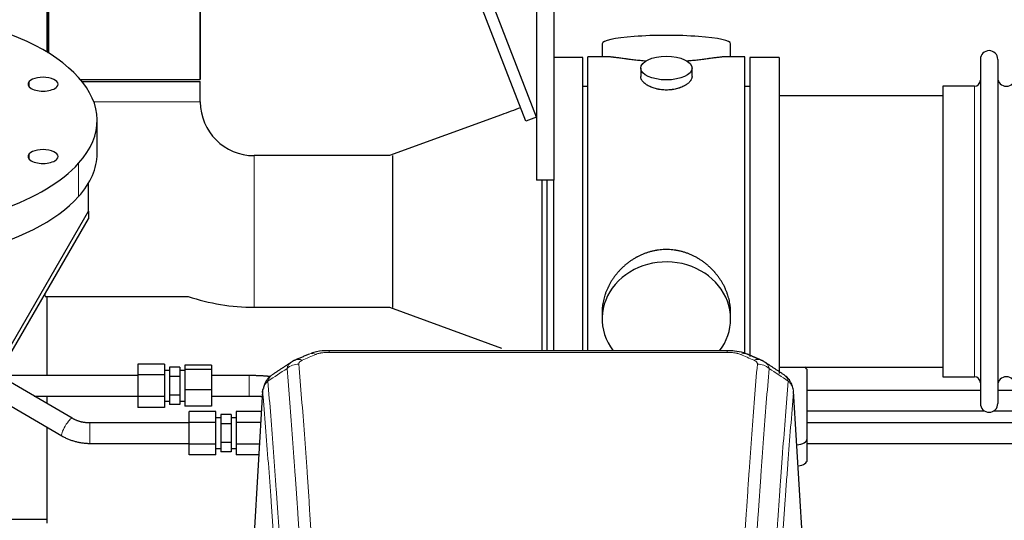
# Model space of a CAD drawing. Header units: inches. Extents: x 0 to 23760, y -13 to 16800.
# Tile 87 of 209: x 4275 to 4852, y 14332 to 14626. Entities that reach past the tile are written whole.
import ezdxf

# ---------------------------------------------------------------- set-up
doc = ezdxf.new("R2010")
doc.units = ezdxf.units.IN
doc.layers.add('254', color=7, linetype='Continuous', true_color=0xffffff)

msp = doc.modelspace()

# ---------------------------------------------------------------- linework, layer by layer
at = {"layer": '254', "color": 2, "linetype": 'Continuous', "lineweight": 25}
for p, q in [((4292.006, 14818.585), (4292.006, 14606.174)), ((4292.006, 14606.174), (4292.006, 14818.585)), ((4577.956, 14568.642), (4489.391, 14797.516)), ((4571.629, 14566.194), (4483.559, 14793.791)), ((4380.906, 14590.585), (4380.906, 14728.261)), ((4380.906, 14728.261), (4380.906, 14590.585)), ((4577.956, 14656.585), (4577.956, 14531.585)), ((4587.956, 14656.585), (4587.956, 14531.585)), ((4290.956, 14645.976), (4290.956, 14606.809)), ((4616.316, 14611.635), (4616.316, 14604.015)), ((4691.595, 14604.015), (4691.595, 14611.635)), ((4604.956, 14603.585), (4587.956, 14603.585)), ((4604.956, 14603.585), (4587.956, 14603.585)), ((4604.956, 14431.673), (4604.956, 14603.585)), ((4604.956, 14431.674), (4604.956, 14603.585)), ((4619.302, 14604.015), (4607.956, 14604.015)), ((4607.956, 14501.585), (4607.956, 14604.015)), ((4699.956, 14604.015), (4688.659, 14604.015)), ((4699.956, 14501.585), (4699.956, 14604.015)), ((4719.956, 14603.585), (4702.956, 14603.585)), ((4702.956, 14603.585), (4702.956, 14428.252)), ((4719.956, 14603.585), (4719.956, 14418.249)), ((4837.956, 14602.485), (4837.956, 14400.685)), ((4848.156, 14602.485), (4848.156, 14400.685)), ((4638.908, 14597.382), (4638.908, 14592.417)), ((4669.003, 14592.439), (4669.003, 14597.382)), ((4310.756, 14590.585), (4380.906, 14590.585)), ((4311.576, 14589.585), (4336.456, 14589.585)), ((4336.456, 14589.585), (4380.906, 14589.585)), ((4380.906, 14577.585), (4380.906, 14589.585)), ((4607.956, 14586.585), (4604.956, 14586.585)), ((4702.956, 14586.585), (4699.956, 14586.585)), ((4834.456, 14586.735), (4815.956, 14586.735)), ((4815.956, 14586.735), (4815.956, 14416.435)), ((4815.956, 14581.085), (4719.956, 14581.085)), ((4320.456, 14547.208), (4320.456, 14566.723)), ((4557.353, 14569.939), (4491.678, 14546.035)), ((4577.956, 14568.642), (4571.629, 14566.194)), ((4491.676, 14546.035), (4412.456, 14546.035)), ((4493.566, 14546.216), (4493.566, 14456.954)), ((4587.956, 14531.585), (4577.956, 14531.585)), ((4580.956, 14531.582), (4580.956, 14431.671)), ((4583.956, 14531.582), (4583.956, 14431.668)), ((4587.956, 14431.673), (4587.956, 14531.586)), ((4587.956, 14431.674), (4587.956, 14531.578)), ((4315.456, 14513.416), (4315.456, 14529.931)), ((4258.947, 14415.853), (4315.456, 14513.416)), ((4258.947, 14411.418), (4315.456, 14508.981)), ((4315.456, 14513.416), (4315.456, 14508.981)), ((4607.956, 14431.665), (4607.956, 14501.585)), ((4699.956, 14429.813), (4699.956, 14501.585)), ((4290.05, 14463.535), (4373.716, 14463.535)), ((4290.956, 14463.539), (4290.956, 14417.114)), ((4412.456, 14457.135), (4491.676, 14457.135)), ((4491.678, 14457.134), (4557.339, 14433.236)), ((4616.316, 14454.356), (4616.316, 14450.331)), ((4691.595, 14450.331), (4691.595, 14454.354)), ((4689.542, 14431.67), (4456.369, 14431.67)), ((4344.398, 14423.812), (4344.398, 14417.461)), ((4359.898, 14423.812), (4344.398, 14423.812)), ((4359.898, 14423.812), (4359.898, 14417.461)), ((4362.898, 14422.079), (4362.898, 14416.595)), ((4368.898, 14422.079), (4362.898, 14422.079)), ((4368.898, 14422.079), (4368.898, 14416.595)), ((4371.898, 14423.106), (4371.898, 14420.723)), ((4387.398, 14423.106), (4371.898, 14423.106)), ((4387.398, 14423.106), (4387.398, 14420.723)), ((4719.956, 14422.085), (4815.956, 14422.085)), ((4305.86, 14392.079), (4262.423, 14417.418)), ((4344.398, 14417.461), (4344.398, 14404.759)), ((4359.898, 14417.461), (4344.398, 14417.461)), ((4362.898, 14420.11), (4359.898, 14420.11)), ((4359.898, 14417.461), (4359.898, 14404.759)), ((4362.898, 14416.595), (4362.898, 14405.625)), ((4368.898, 14416.595), (4362.898, 14416.595)), ((4371.898, 14420.11), (4368.898, 14420.11)), ((4368.898, 14416.595), (4368.898, 14405.625)), ((4371.898, 14420.723), (4371.898, 14408.727)), ((4387.398, 14420.723), (4371.898, 14420.723)), ((4387.398, 14420.723), (4387.398, 14408.727)), ((4736.456, 14379.985), (4736.456, 14420.059)), ((4815.956, 14416.435), (4834.456, 14416.435)), ((4251.829, 14409.705), (4299.814, 14381.714)), ((4290.956, 14405.111), (4290.956, 14400.775)), ((4344.398, 14404.759), (4344.398, 14398.408)), ((4359.898, 14404.759), (4344.398, 14404.759)), ((4359.898, 14404.759), (4359.898, 14398.408)), ((4362.898, 14405.625), (4362.898, 14400.14)), ((4368.898, 14405.625), (4362.898, 14405.625)), ((4368.898, 14405.625), (4368.898, 14400.14)), ((4371.898, 14408.727), (4371.898, 14399.114)), ((4387.398, 14408.727), (4371.898, 14408.727)), ((4387.398, 14408.727), (4387.398, 14399.114)), ((4409.517, 14405.117), (4409.517, 14405.11)), ((4417.438, 14407.873), (4412.187, 14321.237)), ((4733.724, 14321.237), (4728.473, 14407.873)), ((4837.967, 14408.398), (4736.475, 14408.398)), ((4858.166, 14408.398), (4848.161, 14408.398)), ((4359.898, 14402.11), (4362.898, 14402.11)), ((4368.898, 14400.14), (4362.898, 14400.14)), ((4368.898, 14402.11), (4371.898, 14402.11)), ((4387.398, 14399.114), (4371.898, 14399.114)), ((4359.898, 14398.408), (4344.398, 14398.408)), ((4374.456, 14389.679), (4374.456, 14396.029)), ((4389.956, 14396.029), (4374.456, 14396.029)), ((4389.956, 14389.679), (4389.956, 14396.029)), ((4392.956, 14394.297), (4392.956, 14388.813)), ((4398.956, 14394.297), (4392.956, 14394.297)), ((4398.956, 14394.297), (4398.956, 14388.813)), ((4401.956, 14396.029), (4401.956, 14389.679)), ((4416.72, 14396.029), (4401.956, 14396.029)), ((4736.475, 14396.398), (4840.316, 14396.398)), ((4845.849, 14396.398), (4860.516, 14396.398)), ((4374.456, 14376.977), (4374.456, 14389.679)), ((4389.956, 14389.679), (4374.456, 14389.679)), ((4392.956, 14392.328), (4389.956, 14392.328)), ((4389.956, 14376.977), (4389.956, 14389.679)), ((4392.956, 14388.813), (4392.956, 14377.843)), ((4398.956, 14388.813), (4392.956, 14388.813)), ((4401.956, 14392.328), (4398.956, 14392.328)), ((4398.956, 14388.813), (4398.956, 14377.843)), ((4401.956, 14389.679), (4401.956, 14376.977)), ((4416.335, 14389.679), (4401.956, 14389.679)), ((4290.956, 14386.885), (4290.956, 14330.63)), ((4374.456, 14370.626), (4374.456, 14376.977)), ((4389.956, 14376.977), (4374.456, 14376.977)), ((4389.956, 14370.626), (4389.956, 14376.977)), ((4392.956, 14377.843), (4392.956, 14372.358)), ((4398.956, 14377.843), (4392.956, 14377.843)), ((4398.956, 14377.843), (4398.956, 14372.358)), ((4401.956, 14376.977), (4401.956, 14370.626)), ((4415.565, 14376.977), (4401.956, 14376.977)), ((4736.456, 14367.567), (4736.456, 14379.985)), ((4389.956, 14370.626), (4374.456, 14370.626)), ((4389.956, 14374.328), (4392.956, 14374.328)), ((4398.956, 14372.358), (4392.956, 14372.358)), ((4398.956, 14374.328), (4401.956, 14374.328)), ((4415.18, 14370.626), (4401.956, 14370.626)), ((4290.954, 14332.637), (4269.952, 14332.637))]:
    msp.add_line(p, q, dxfattribs=at)
at = {"layer": '254', "color": 110, "linetype": 'Continuous', "lineweight": 13}
for p, q in [((4280.737, 14586.381), (4280.737, 14589.473)), ((4834.456, 14586.735), (4834.456, 14416.435)), ((4380.906, 14577.585), (4318.498, 14577.585)), ((4280.737, 14543.972), (4280.737, 14547.064)), ((4412.456, 14546.035), (4412.456, 14501.585)), ((4309.608, 14522.028), (4309.608, 14541.542)), ((4412.456, 14501.585), (4412.456, 14457.135)), ((4290.05, 14465.118), (4290.05, 14463.535)), ((4456.369, 14431.669), (4456.369, 14430.717)), ((4689.542, 14430.717), (4456.369, 14430.717)), ((4689.542, 14431.668), (4689.542, 14430.717)), ((4409.517, 14417.11), (4409.517, 14411.11)), ((4409.517, 14411.11), (4409.517, 14405.117)), ((4417.44, 14407.251), (4412.192, 14320.661)), ((4733.719, 14320.661), (4728.471, 14407.251)), ((4316.193, 14377.328), (4316.193, 14389.328))]:
    msp.add_line(p, q, dxfattribs=at)
at = {"layer": '254', "color": 2, "linetype": 'Continuous', "lineweight": 25}
for centre, radius, start, end in [((4843.056, 14602.485), 5.1, 0, 180), ((4834.456, 14590.235), 3.5, 270, 0), ((4853.156, 14591.735), 5, 180, 0), ((4412.456, 14577.585), 31.55, 180, 270), ((4412.456, 14577.585), 120.45, 251.237813, 270), ((4834.456, 14412.935), 3.5, 0, 90), ((4853.156, 14411.435), 5, 0, 180), ((4843.056, 14400.685), 5.1, 180, 0)]:
    msp.add_arc(centre, radius, start, end, dxfattribs=at)
for centre, major_axis, ratio, start_param, end_param in [((4177.956, 14566.723), (-142.5, 0), 0.4617486, 2.7488936, 5.8904862), ((4653.956, 14611.635), (37.64, 0), 0.1305262, 0, 3.1415927), ((4177.956, 14566.723), (-142.5, 0), 0.4617486, 5.8904862, 9.0320789), ((4288.821, 14587.927), (-8.75, 0), 0.4617486, 5.8904862, 9.0320789), ((4288.821, 14587.927), (-8.75, 0), 0.4617486, 2.7488936, 5.8904862), ((4288.821, 14545.518), (-8.75, 0), 0.4617486, 2.7488936, 5.8904862), ((4177.956, 14547.208), (-142.5, 0), 0.4617486, 0, 2.7488936), ((4288.821, 14545.518), (-8.75, 0), 0.4617486, 5.8904862, 9.0320789), ((4177.956, 14547.208), (-142.5, 0), 0.4617486, 2.7488936, 3.1416417), ((4653.956, 14450.331), (37.64, 0), 0.8870108, 0, 3.7346664), ((4653.956, 14450.331), (37.64, 0), 0.8870108, 5.6900133, 6.2831853), ((4728.456, 14420.059), (-8, 0), 0.4617486, 3.1415927, 3.722063), ((4728.456, 14379.985), (-8, 0), 0.4617486, 1.81384, 3.1415927), ((4728.456, 14367.567), (-8, 0), 0.4617486, 1.911273, 3.1415927)]:
    msp.add_ellipse(centre, major_axis=major_axis, ratio=ratio, start_param=start_param, end_param=end_param, dxfattribs=at)
msp.add_ellipse((4653.956, 14597.382), major_axis=(15.048, 0), ratio=0.4617486, dxfattribs=at)
at = {"layer": '254', "color": 110, "linetype": 'Continuous', "lineweight": 13}
for centre, major_axis, ratio, start_param, end_param in [((4448.611, 14420.507), (3.953, -9.186), 0.6419268, 2.5510147, 3.1418997), ((4697.3, 14420.507), (-3.953, -9.186), 0.6419268, 3.1410059, 3.7321706), ((4438.63, 14414.857), (-9.964, -0.842), 0.9013977, 4.6363308, 5.3961502), ((4440.602, 14417.049), (3.975, -9.176), 0.6408251, 2.5472213, 3.141301), ((4705.309, 14417.049), (3.975, 9.176), 0.6408251, 0.0010737, 0.5943713), ((4707.281, 14414.857), (-9.964, 0.842), 0.9013977, 4.0286278, 4.7884472), ((4302.837, 14386.897), (-3.023, -5.183), 0.2054816, 3.1428689, 6.2831853)]:
    msp.add_ellipse(centre, major_axis=major_axis, ratio=ratio, start_param=start_param, end_param=end_param, dxfattribs=at)
at = {"layer": '254', "color": 2, "linetype": 'Continuous', "lineweight": 25}
for points, knots in [([(4642.083, 14601.426), (4642.081, 14601.426), (4642.079, 14601.426), (4642.002, 14601.433), (4641.929, 14601.438), (4641.781, 14601.45), (4641.56, 14601.468), (4640.755, 14601.535), (4639.46, 14601.652), (4637.778, 14601.819), (4636.141, 14601.996), (4634.547, 14602.181), (4632.998, 14602.371), (4631.994, 14602.5), (4631.376, 14602.581), (4631.252, 14602.597), (4631.008, 14602.629), (4630.642, 14602.677), (4630.284, 14602.725), (4629.574, 14602.82), (4628.65, 14602.945), (4627.329, 14603.126), (4626.071, 14603.297), (4624.876, 14603.456), (4624.123, 14603.552), (4623.574, 14603.621), (4623.303, 14603.654), (4623.039, 14603.685), (4622.864, 14603.705), (4622.777, 14603.716), (4622.347, 14603.765), (4621.687, 14603.836), (4620.779, 14603.921), (4619.951, 14603.98), (4619.314, 14604.008), (4618.959, 14604.014), (4618.836, 14604.015)], [0, 0, 0, 0, 0.0002215, 0.0002215, 0.0071429, 0.0071429, 0.0140642, 0.027907, 0.083278, 0.1386489, 0.1940199, 0.2493909, 0.3047619, 0.3601329, 0.3601329, 0.3739756, 0.3739756, 0.3878184, 0.4155039, 0.4155039, 0.4708749, 0.5262458, 0.5816168, 0.6369878, 0.6923588, 0.6923588, 0.7200443, 0.733887, 0.733887, 0.7477298, 0.7477298, 0.8031008, 0.8584718, 0.9138427, 0.9692137, 1, 1, 1, 1]), ([(4689.08, 14604.015), (4688.956, 14604.014), (4688.599, 14604.008), (4687.958, 14603.98), (4687.125, 14603.92), (4686.515, 14603.863), (4686.116, 14603.823), (4686.035, 14603.815), (4685.872, 14603.798), (4685.626, 14603.771), (4685.373, 14603.743), (4684.86, 14603.684), (4684.152, 14603.599), (4683.024, 14603.455), (4681.829, 14603.295), (4680.568, 14603.124), (4679.682, 14603.003), (4679.001, 14602.91), (4678.656, 14602.864), (4678.304, 14602.816), (4678.069, 14602.784), (4677.95, 14602.768), (4677.355, 14602.689), (4676.388, 14602.561), (4674.891, 14602.369), (4673.347, 14602.179), (4671.756, 14601.995), (4670.118, 14601.818), (4668.994, 14601.706), (4668.138, 14601.625), (4667.707, 14601.585), (4667.272, 14601.547), (4667.053, 14601.528), (4666.98, 14601.521), (4666.834, 14601.509), (4666.547, 14601.484), (4666.259, 14601.461), (4666.044, 14601.443)], [0, 0, 0, 0, 0.0313476, 0.0871263, 0.142905, 0.1986836, 0.1986836, 0.2126283, 0.2126283, 0.226573, 0.2544623, 0.2544623, 0.310241, 0.3660196, 0.4217983, 0.477577, 0.5333556, 0.5333556, 0.561245, 0.5751896, 0.5751896, 0.5891343, 0.5891343, 0.644913, 0.7006917, 0.7564703, 0.812249, 0.8680277, 0.9238063, 0.9238063, 0.9516957, 0.9656403, 0.9656403, 0.9726127, 0.9726127, 0.979585, 1, 1, 1, 1]), ([(4653.956, 14584.507), (4653.458, 14584.507), (4652.964, 14584.522), (4651.985, 14584.579), (4651.5, 14584.622), (4650.538, 14584.735), (4650.06, 14584.805), (4649.469, 14584.911), (4649.292, 14584.944), (4649.116, 14584.979), (4648.998, 14585.002), (4648.94, 14585.014), (4648.647, 14585.076), (4648.417, 14585.128), (4647.734, 14585.293), (4647.29, 14585.415), (4646.426, 14585.682), (4646.006, 14585.827), (4645.393, 14586.061), (4645.191, 14586.141), (4644.894, 14586.267), (4644.795, 14586.309), (4644.649, 14586.374), (4644.6, 14586.395), (4644.503, 14586.439), (4644.07, 14586.637), (4643.66, 14586.845), (4642.967, 14587.229), (4642.639, 14587.429), (4642.017, 14587.841), (4641.724, 14588.054), (4641.38, 14588.329), (4641.312, 14588.384), (4641.179, 14588.496), (4641.114, 14588.552), (4640.923, 14588.72), (4640.802, 14588.833), (4640.454, 14589.173), (4640.244, 14589.403), (4639.869, 14589.866), (4639.703, 14590.1), (4639.488, 14590.453), (4639.422, 14590.571), (4639.346, 14590.72), (4639.331, 14590.749), (4639.303, 14590.809), (4639.289, 14590.839), (4639.248, 14590.928), (4639.222, 14590.987), (4639.101, 14591.283), (4639.029, 14591.517), (4638.932, 14591.981), (4638.908, 14592.21), (4638.908, 14592.44), (4638.908, 14592.444), (4638.908, 14592.447)], [0, 0, 0, 0, 0.0624454, 0.0624454, 0.1248907, 0.1248907, 0.1873361, 0.1873361, 0.2029474, 0.2107531, 0.2107531, 0.2185588, 0.2185588, 0.2497814, 0.2497814, 0.3122268, 0.3122268, 0.3746722, 0.3746722, 0.4058948, 0.4058948, 0.4215062, 0.4215062, 0.4293119, 0.4293119, 0.4371175, 0.4995629, 0.4995629, 0.5620082, 0.5620082, 0.6244536, 0.6244536, 0.6400649, 0.6400649, 0.6556763, 0.6556763, 0.686899, 0.686899, 0.7493443, 0.7493443, 0.8117897, 0.8117897, 0.8430124, 0.8430124, 0.850818, 0.850818, 0.8586237, 0.8586237, 0.874235, 0.874235, 0.9366804, 0.9366804, 0.9991258, 0.9991258, 1, 1, 1, 1]), ([(4669.003, 14592.443), (4669.003, 14592.215), (4668.979, 14591.985), (4668.884, 14591.522), (4668.812, 14591.289), (4668.621, 14590.82), (4668.502, 14590.584), (4668.323, 14590.289), (4668.286, 14590.229), (4668.228, 14590.141), (4668.208, 14590.111), (4668.168, 14590.052), (4668.065, 14589.904), (4667.954, 14589.757), (4667.671, 14589.408), (4667.461, 14589.178), (4667, 14588.726), (4666.748, 14588.503), (4666.339, 14588.175), (4666.198, 14588.067), (4665.977, 14587.906), (4665.902, 14587.853), (4665.749, 14587.747), (4665.672, 14587.694), (4665.28, 14587.434), (4664.95, 14587.233), (4664.258, 14586.849), (4663.896, 14586.665), (4663.139, 14586.314), (4662.744, 14586.147), (4662.281, 14585.97), (4662.23, 14585.951), (4662.126, 14585.912), (4662.074, 14585.893), (4661.917, 14585.836), (4661.601, 14585.724), (4661.279, 14585.619), (4660.629, 14585.418), (4660.186, 14585.296), (4659.282, 14585.076), (4658.82, 14584.979), (4658.113, 14584.852), (4657.874, 14584.813), (4657.513, 14584.759), (4657.392, 14584.742), (4657.15, 14584.71), (4657.029, 14584.695), (4656.421, 14584.623), (4655.932, 14584.58), (4654.948, 14584.522), (4654.453, 14584.507), (4653.956, 14584.507)], [0, 0, 0, 0, 0.0621483, 0.0621483, 0.1246718, 0.1246718, 0.1871952, 0.1871952, 0.2028261, 0.2028261, 0.2106415, 0.2106415, 0.2184569, 0.2497186, 0.2497186, 0.3122421, 0.3122421, 0.3747655, 0.3747655, 0.4060273, 0.4060273, 0.4216581, 0.4216581, 0.437289, 0.437289, 0.4998124, 0.4998124, 0.5623359, 0.5623359, 0.6248593, 0.6248593, 0.6326748, 0.6326748, 0.6404902, 0.6404902, 0.656121, 0.6873828, 0.6873828, 0.7499062, 0.7499062, 0.8124297, 0.8124297, 0.8436914, 0.8436914, 0.8593222, 0.8593222, 0.8749531, 0.8749531, 0.9374766, 0.9374766, 1, 1, 1, 1]), ([(4691.595, 14454.318), (4691.595, 14454.851), (4691.58, 14455.387), (4691.535, 14456.206), (4691.511, 14456.556), (4691.481, 14456.907), (4691.468, 14457.048), (4691.462, 14457.118), (4691.442, 14457.33), (4691.369, 14458.034), (4691.196, 14459.297), (4690.876, 14460.974), (4690.467, 14462.644), (4689.971, 14464.305), (4689.388, 14465.959), (4688.94, 14467.055), (4688.641, 14467.738), (4688.58, 14467.875), (4688.457, 14468.147), (4688.27, 14468.554), (4688.076, 14468.958), (4687.679, 14469.761), (4687.123, 14470.82), (4686.214, 14472.372), (4685.232, 14473.887), (4684.175, 14475.364), (4683.42, 14476.323), (4682.836, 14477.033), (4682.638, 14477.268), (4682.336, 14477.618), (4682.234, 14477.734), (4682.03, 14477.965), (4681.517, 14478.54), (4680.566, 14479.545), (4679.241, 14480.824), (4677.86, 14482.041), (4676.422, 14483.195), (4674.928, 14484.285), (4673.893, 14484.968), (4673.101, 14485.464), (4672.835, 14485.626), (4672.499, 14485.825), (4672.432, 14485.865), (4672.297, 14485.944), (4672.094, 14486.061), (4671.349, 14486.486), (4670.113, 14487.139), (4668.433, 14487.927), (4666.721, 14488.628), (4664.975, 14489.244), (4663.195, 14489.772), (4661.986, 14490.065), (4661.07, 14490.261), (4660.763, 14490.322), (4660.378, 14490.394), (4660.301, 14490.408), (4660.146, 14490.436), (4659.915, 14490.477), (4659.066, 14490.619), (4657.676, 14490.803), (4655.823, 14490.95), (4653.969, 14491), (4652.115, 14490.952), (4650.26, 14490.806), (4649.023, 14490.642), (4648.25, 14490.519), (4648.095, 14490.494), (4647.786, 14490.44), (4647.323, 14490.357), (4646.864, 14490.265), (4645.948, 14490.07), (4644.739, 14489.778), (4642.957, 14489.251), (4641.206, 14488.634), (4639.485, 14487.93), (4638.359, 14487.403), (4637.522, 14486.985), (4637.245, 14486.843), (4636.899, 14486.66), (4636.761, 14486.586), (4636.486, 14486.437), (4635.735, 14486.021), (4634.533, 14485.308), (4632.985, 14484.286), (4631.491, 14483.197), (4630.051, 14482.041), (4628.665, 14480.82), (4627.777, 14479.962), (4627.287, 14479.467), (4627.233, 14479.411), (4627.125, 14479.301), (4627.071, 14479.245), (4626.909, 14479.078), (4626.589, 14478.743), (4626.276, 14478.404), (4625.659, 14477.72), (4624.86, 14476.794), (4623.735, 14475.362), (4622.681, 14473.889), (4621.699, 14472.375), (4620.789, 14470.822), (4620.231, 14469.759), (4619.898, 14469.086), (4619.832, 14468.951), (4619.702, 14468.681), (4619.51, 14468.275), (4619.327, 14467.868), (4618.97, 14467.053), (4618.525, 14465.962), (4617.943, 14464.314), (4617.447, 14462.657), (4617.039, 14460.99), (4616.717, 14459.313), (4616.563, 14458.189), (4616.485, 14457.484), (4616.471, 14457.343), (4616.444, 14457.061), (4616.406, 14456.64), (4616.377, 14456.22), (4616.331, 14455.395), (4616.316, 14454.852), (4616.316, 14454.313)], [0, 0, 0, 0, 0.0151373, 0.0151373, 0.0229562, 0.0249109, 0.0249109, 0.0268656, 0.0268656, 0.030775, 0.0464127, 0.0620504, 0.0776881, 0.0933258, 0.1089635, 0.1246012, 0.1246012, 0.1285107, 0.1285107, 0.1324201, 0.1402389, 0.1402389, 0.1558766, 0.1715144, 0.1871521, 0.2027898, 0.2184275, 0.2184275, 0.2262463, 0.2262463, 0.2301558, 0.2301558, 0.2340652, 0.2497029, 0.2653406, 0.2809783, 0.296616, 0.3122537, 0.3278914, 0.3278914, 0.3357103, 0.3357103, 0.337665, 0.337665, 0.3396197, 0.3435291, 0.3591668, 0.3748045, 0.3904422, 0.4060799, 0.4217176, 0.4373554, 0.4373554, 0.4451742, 0.4451742, 0.4471289, 0.4471289, 0.4490836, 0.4529931, 0.4686308, 0.4842685, 0.4999062, 0.5155439, 0.5311816, 0.5468193, 0.5468193, 0.5507287, 0.5507287, 0.5546381, 0.562457, 0.562457, 0.5780947, 0.5937324, 0.6093701, 0.6250078, 0.6406455, 0.6406455, 0.6484644, 0.6484644, 0.6504191, 0.6523738, 0.6562832, 0.6719209, 0.6875586, 0.7031963, 0.7188341, 0.7344718, 0.7501095, 0.7501095, 0.7520642, 0.7520642, 0.7540189, 0.7540189, 0.7579283, 0.7657472, 0.7657472, 0.7813849, 0.7970226, 0.8126603, 0.828298, 0.8439357, 0.8595734, 0.8595734, 0.8634828, 0.8634828, 0.8673923, 0.8752111, 0.8752111, 0.8908488, 0.9064865, 0.9221242, 0.9377619, 0.9533996, 0.9690373, 0.9690373, 0.9729468, 0.9729468, 0.9768562, 0.984675, 0.984675, 1, 1, 1, 1]), ([(4457.669, 14431.653), (4456.442, 14431.694), (4452.999, 14431.616), (4448.921, 14431.252), (4446.42, 14430.284), (4445.917, 14430.058)], [0, 0, 0, 0, 0.2995251, 0.855667, 1, 1, 1, 1]), ([(4701.186, 14429.559), (4700.573, 14429.884), (4698.345, 14430.904), (4694.357, 14431.517), (4691.042, 14431.618), (4689.539, 14431.541)], [0, 0, 0, 0, 0.1803135, 0.6389946, 1, 1, 1, 1]), ([(4422.381, 14417.061), (4421.86, 14416.688), (4420.803, 14415.779), (4419.44, 14413.996), (4418.386, 14411.841), (4417.97, 14410.315), (4417.835, 14409.541)], [0, 0, 0, 0, 0.2123708, 0.4683651, 0.7393635, 1, 1, 1, 1]), ([(4728.389, 14408.534), (4728.278, 14409.484), (4727.834, 14411.323), (4726.542, 14413.938), (4724.861, 14416.036), (4723.57, 14417.079), (4722.948, 14417.499)], [0, 0, 0, 0, 0.2790385, 0.5536712, 0.8024065, 1, 1, 1, 1]), ([(4417.44, 14407.251), (4417.439, 14407.262), (4417.437, 14407.286), (4417.436, 14407.321), (4417.434, 14407.356), (4417.433, 14407.391), (4417.431, 14407.426), (4417.431, 14407.461), (4417.43, 14407.496), (4417.429, 14407.531), (4417.429, 14407.566), (4417.429, 14407.601), (4417.43, 14407.635), (4417.43, 14407.67), (4417.431, 14407.704), (4417.432, 14407.739), (4417.433, 14407.773), (4417.434, 14407.808), (4417.436, 14407.842), (4417.438, 14407.876), (4417.44, 14407.911), (4417.442, 14407.945), (4417.445, 14407.979), (4417.448, 14408.013), (4417.451, 14408.047), (4417.454, 14408.081), (4417.458, 14408.115), (4417.462, 14408.148), (4417.466, 14408.182), (4417.47, 14408.216), (4417.474, 14408.249), (4417.479, 14408.283), (4417.484, 14408.317), (4417.489, 14408.35), (4417.494, 14408.383), (4417.5, 14408.417), (4417.506, 14408.45), (4417.512, 14408.483), (4417.518, 14408.516), (4417.524, 14408.549), (4417.531, 14408.582), (4417.538, 14408.615), (4417.545, 14408.648), (4417.553, 14408.681), (4417.56, 14408.713), (4417.568, 14408.746), (4417.576, 14408.779), (4417.584, 14408.811), (4417.593, 14408.843), (4417.602, 14408.876), (4417.61, 14408.908), (4417.62, 14408.94), (4417.629, 14408.972), (4417.639, 14409.005), (4417.648, 14409.037), (4417.658, 14409.069), (4417.669, 14409.1), (4417.679, 14409.132), (4417.69, 14409.164), (4417.701, 14409.196), (4417.712, 14409.227), (4417.723, 14409.259), (4417.734, 14409.29), (4417.746, 14409.322), (4417.756, 14409.348), (4417.762, 14409.363), (4417.764, 14409.368)], [0, 0, 0, 0, 0.0160287, 0.0320483, 0.0480589, 0.0640604, 0.080053, 0.0960364, 0.1120109, 0.1279763, 0.1439327, 0.1598801, 0.1758184, 0.1917478, 0.2076681, 0.2235794, 0.2394817, 0.255375, 0.2712593, 0.2871346, 0.3030009, 0.3188582, 0.3347065, 0.3505458, 0.3663762, 0.3821975, 0.3980099, 0.4138133, 0.4296077, 0.4453931, 0.4611696, 0.4769371, 0.4926957, 0.5084453, 0.5241859, 0.5399176, 0.5556403, 0.5713541, 0.5870589, 0.6027548, 0.6184418, 0.6341198, 0.6497889, 0.6654491, 0.6811003, 0.6967426, 0.712376, 0.7280004, 0.743616, 0.7592226, 0.7748203, 0.7904091, 0.8059891, 0.8215601, 0.8371222, 0.8526754, 0.8682197, 0.8837552, 0.8992817, 0.9147994, 0.9303082, 0.9458081, 0.9612991, 0.9767813, 0.9922546, 1, 1, 1, 1]), ([(4976.335, 14389.328), (4961.046, 14389.328), (4916.957, 14389.328), (4846.641, 14389.328), (4781.975, 14389.328), (4746.107, 14389.328), (4736.467, 14389.328)], [0, 0, 0, 0, 0.1912262, 0.5514107, 0.8794291, 1, 1, 1, 1]), ([(4736.467, 14377.328), (4772.994, 14377.328), (4852.703, 14377.328), (4932.413, 14377.328), (4975.596, 14377.328)], [0, 0, 0, 0, 0.458247, 1, 1, 1, 1])]:
    msp.add_open_spline(points, degree=3, knots=knots, dxfattribs=at)
for points, degree in [([(4568.565, 14574.109), (4564.827, 14572.719), (4561.09, 14571.329), (4557.352, 14569.939)], 3), ([(4444.658, 14429.689), (4436.627, 14426.22)], 1), ([(4709.283, 14426.225), (4705.268, 14427.967), (4701.254, 14429.685)], 2), ([(4434.237, 14424.947), (4428.608, 14421.225), (4422.986, 14417.515)], 2), ([(4436.658, 14426.154), (4435.296, 14425.85), (4434.306, 14424.92)], 2), ([(4711.597, 14424.884), (4710.565, 14425.786), (4709.242, 14426.144)], 2), ([(4722.926, 14417.514), (4717.311, 14421.22), (4711.689, 14424.938)], 2), ([(4344.398, 14417.109), (4262.954, 14417.109)], 1), ([(4409.517, 14417.109), (4387.398, 14417.109)], 1), ([(4421.85, 14416.527), (4416.152, 14417.096), (4409.517, 14417.109)], 2), ([(4283.521, 14405.11), (4344.398, 14405.11)], 1), ([(4387.398, 14405.11), (4409.517, 14405.11)], 1), ([(4409.517, 14405.11), (4413.613, 14405.106), (4417.268, 14404.87)], 2), ([(4316.193, 14389.328), (4310.568, 14389.307), (4305.856, 14392.082)], 2), ([(4374.456, 14389.328), (4316.193, 14389.328)], 1), ([(4299.818, 14381.712), (4307.364, 14377.42), (4316.193, 14377.328)], 2), ([(4316.193, 14377.328), (4374.456, 14377.328)], 1)]:
    msp.add_open_spline(points, degree=degree, dxfattribs=at)
at = {"layer": '254', "color": 110, "linetype": 'Continuous', "lineweight": 13}
for points in [[(4448.611, 14429.55), (4445.942, 14428.396), (4443.272, 14427.239), (4440.602, 14426.078)], [(4705.309, 14426.078), (4702.639, 14427.239), (4699.969, 14428.396), (4697.3, 14429.55)], [(4431.747, 14421.287), (4427.994, 14418.811), (4424.244, 14416.338), (4420.495, 14413.867)], [(4725.416, 14413.867), (4721.667, 14416.338), (4717.917, 14418.811), (4714.164, 14421.287)]]:
    msp.add_open_spline(points, degree=3, dxfattribs=at)
for points, knots in [([(4448.611, 14429.55), (4448.736, 14429.604), (4448.866, 14429.656), (4449.068, 14429.731), (4449.136, 14429.756), (4449.274, 14429.804), (4449.343, 14429.827), (4449.696, 14429.942), (4449.99, 14430.024), (4450.6, 14430.175), (4450.916, 14430.242), (4451.324, 14430.317), (4451.406, 14430.332), (4451.571, 14430.36), (4451.653, 14430.374), (4451.901, 14430.414), (4452.068, 14430.438), (4452.569, 14430.506), (4452.906, 14430.545), (4453.586, 14430.609), (4453.928, 14430.636), (4454.618, 14430.677), (4454.965, 14430.692), (4455.664, 14430.712), (4456.016, 14430.717), (4456.369, 14430.717)], [0, 0, 0, 0, 0.0625, 0.0625, 0.09375, 0.09375, 0.125, 0.125, 0.25, 0.25, 0.375, 0.375, 0.40625, 0.40625, 0.4375, 0.4375, 0.5, 0.5, 0.625, 0.625, 0.75, 0.75, 0.875, 0.875, 1, 1, 1, 1]), ([(4689.542, 14430.717), (4689.895, 14430.717), (4690.249, 14430.712), (4690.69, 14430.699), (4690.778, 14430.697), (4690.954, 14430.69), (4691.042, 14430.687), (4691.306, 14430.675), (4691.48, 14430.666), (4692.002, 14430.634), (4692.347, 14430.608), (4693.03, 14430.542), (4693.367, 14430.503), (4694.035, 14430.412), (4694.365, 14430.359), (4694.731, 14430.291), (4694.771, 14430.283), (4694.852, 14430.267), (4694.972, 14430.244), (4695.25, 14430.186), (4695.482, 14430.133), (4695.936, 14430.02), (4696.227, 14429.938), (4696.784, 14429.757), (4697.05, 14429.658), (4697.3, 14429.55)], [0, 0, 0, 0, 0.125, 0.125, 0.15625, 0.15625, 0.1875, 0.1875, 0.25, 0.25, 0.375, 0.375, 0.5, 0.5, 0.625, 0.625, 0.640625, 0.640625, 0.65625, 0.6875, 0.75, 0.75, 0.875, 0.875, 1, 1, 1, 1]), ([(4431.747, 14421.287), (4431.783, 14421.532), (4431.836, 14421.77), (4431.925, 14422.061), (4431.943, 14422.119), (4431.983, 14422.234), (4432.004, 14422.291), (4432.069, 14422.46), (4432.117, 14422.572), (4432.274, 14422.9), (4432.515, 14423.322), (4432.823, 14423.714), (4433.079, 14423.996), (4433.191, 14424.111), (4433.31, 14424.223), (4433.358, 14424.268), (4433.382, 14424.29), (4433.455, 14424.356), (4433.505, 14424.4), (4433.759, 14424.614), (4433.977, 14424.776), (4434.219, 14424.934), (4434.228, 14424.94), (4434.237, 14424.946)], [0, 0, 0, 0, 0.1656246, 0.1656246, 0.2070308, 0.2070308, 0.2484369, 0.2484369, 0.3312492, 0.3312492, 0.4968738, 0.6624984, 0.6624984, 0.7453108, 0.7660138, 0.7660138, 0.7867169, 0.7867169, 0.8281231, 0.8281231, 0.9937477, 0.9937477, 1, 1, 1, 1]), ([(4438.63, 14423.877), (4438.622, 14423.979), (4438.624, 14424.081), (4438.641, 14424.208), (4438.645, 14424.233), (4438.655, 14424.284), (4438.66, 14424.31), (4438.679, 14424.386), (4438.695, 14424.436), (4438.75, 14424.586), (4438.799, 14424.685), (4438.919, 14424.879), (4438.991, 14424.975), (4439.117, 14425.116), (4439.162, 14425.163), (4439.235, 14425.233), (4439.26, 14425.256), (4439.311, 14425.302), (4439.337, 14425.325), (4439.472, 14425.438), (4439.59, 14425.525), (4439.846, 14425.693), (4439.984, 14425.774), (4440.279, 14425.931), (4440.436, 14426.006), (4440.602, 14426.078)], [0, 0, 0, 0, 0.125, 0.125, 0.15625, 0.15625, 0.1875, 0.1875, 0.25, 0.25, 0.375, 0.375, 0.5, 0.5, 0.5625, 0.5625, 0.59375, 0.59375, 0.625, 0.625, 0.75, 0.75, 0.875, 0.875, 1, 1, 1, 1]), ([(4438.63, 14423.877), (4439.188, 14417.257), (4440.288, 14403.767), (4441.896, 14382.782), (4442.938, 14368.293), (4443.709, 14357.238), (4444.091, 14351.664), (4444.47, 14346.02), (4444.721, 14342.241), (4444.846, 14340.344), (4445.47, 14330.82), (4445.961, 14323.078), (4446.686, 14311.283), (4446.926, 14307.321), (4447.402, 14299.339), (4447.638, 14295.317), (4448.34, 14283.164), (4449.261, 14266.722), (4450.151, 14249.804), (4450.589, 14241.225)], [0, 0, 0, 0, 0.125, 0.25, 0.375, 0.375, 0.4375, 0.46875, 0.46875, 0.5, 0.5, 0.625, 0.625, 0.6875, 0.6875, 0.75, 0.75, 0.875, 1, 1, 1, 1]), ([(4695.322, 14241.225), (4695.76, 14249.804), (4696.65, 14266.722), (4697.571, 14283.164), (4698.273, 14295.317), (4698.509, 14299.339), (4698.985, 14307.321), (4699.225, 14311.283), (4699.95, 14323.078), (4700.441, 14330.82), (4701.065, 14340.344), (4701.19, 14342.241), (4701.441, 14346.02), (4701.82, 14351.664), (4702.202, 14357.238), (4702.973, 14368.293), (4704.015, 14382.782), (4705.623, 14403.767), (4706.723, 14417.257), (4707.281, 14423.877)], [0, 0, 0, 0, 0.125, 0.25, 0.25, 0.3125, 0.3125, 0.375, 0.375, 0.5, 0.5, 0.53125, 0.53125, 0.5625, 0.625, 0.625, 0.75, 0.875, 1, 1, 1, 1]), ([(4705.309, 14426.078), (4705.475, 14426.006), (4705.633, 14425.93), (4705.819, 14425.831), (4705.856, 14425.811), (4705.928, 14425.771), (4705.964, 14425.751), (4706.068, 14425.689), (4706.135, 14425.647), (4706.327, 14425.52), (4706.562, 14425.346), (4706.752, 14425.163), (4706.878, 14425.021), (4706.918, 14424.973), (4706.972, 14424.901), (4706.99, 14424.876), (4707.023, 14424.828), (4707.039, 14424.803), (4707.115, 14424.68), (4707.163, 14424.581), (4707.236, 14424.382), (4707.26, 14424.282), (4707.287, 14424.08), (4707.289, 14423.979), (4707.281, 14423.877)], [0, 0, 0, 0, 0.125, 0.125, 0.15625, 0.15625, 0.1875, 0.1875, 0.25, 0.25, 0.375, 0.5, 0.5, 0.5625, 0.5625, 0.59375, 0.59375, 0.625, 0.625, 0.75, 0.75, 0.875, 0.875, 1, 1, 1, 1]), ([(4711.678, 14424.943), (4711.688, 14424.937), (4711.698, 14424.931), (4711.94, 14424.771), (4712.375, 14424.447), (4712.748, 14424.089), (4713.004, 14423.806), (4713.085, 14423.71), (4713.201, 14423.562), (4713.239, 14423.512), (4713.312, 14423.412), (4713.348, 14423.361), (4713.52, 14423.105), (4713.641, 14422.893), (4713.848, 14422.457), (4714.021, 14422.007), (4714.128, 14421.532), (4714.164, 14421.287)], [0, 0, 0, 0, 0.0068075, 0.0068075, 0.1723396, 0.3378717, 0.3378717, 0.4206377, 0.4206377, 0.4620207, 0.4620207, 0.5034038, 0.5034038, 0.6689358, 0.6689358, 0.8344679, 1, 1, 1, 1]), ([(4420.495, 14413.867), (4420.624, 14414.391), (4420.802, 14414.881), (4421.259, 14415.779), (4421.536, 14416.187), (4422.024, 14416.734), (4422.199, 14416.905), (4422.565, 14417.219), (4422.755, 14417.362), (4422.956, 14417.495)], [0, 0, 0, 0, 0.335226, 0.335226, 0.6704519, 0.6704519, 0.8380649, 0.8380649, 1, 1, 1, 1]), ([(4443.721, 14238.849), (4443.283, 14247.417), (4442.391, 14264.316), (4441.469, 14280.739), (4440.766, 14292.877), (4440.53, 14296.894), (4440.054, 14304.867), (4439.814, 14308.824), (4439.087, 14320.605), (4438.595, 14328.338), (4437.971, 14337.851), (4437.846, 14339.746), (4437.594, 14343.52), (4437.215, 14349.158), (4436.832, 14354.726), (4436.06, 14365.767), (4435.017, 14380.24), (4433.407, 14401.2), (4432.305, 14414.675), (4431.747, 14421.287)], [0, 0, 0, 0, 0.125, 0.25, 0.25, 0.3125, 0.3125, 0.375, 0.375, 0.5, 0.5, 0.53125, 0.53125, 0.5625, 0.625, 0.625, 0.75, 0.875, 1, 1, 1, 1]), ([(4714.164, 14421.287), (4713.606, 14414.675), (4712.504, 14401.2), (4710.894, 14380.24), (4709.851, 14365.767), (4709.079, 14354.726), (4708.696, 14349.158), (4708.317, 14343.52), (4708.065, 14339.746), (4707.94, 14337.851), (4707.316, 14328.338), (4706.824, 14320.605), (4706.098, 14308.824), (4705.857, 14304.867), (4705.381, 14296.894), (4705.145, 14292.877), (4704.442, 14280.739), (4703.52, 14264.316), (4702.628, 14247.417), (4702.19, 14238.849)], [0, 0, 0, 0, 0.125, 0.25, 0.375, 0.375, 0.4375, 0.46875, 0.46875, 0.5, 0.5, 0.625, 0.625, 0.6875, 0.6875, 0.75, 0.75, 0.875, 1, 1, 1, 1]), ([(4722.956, 14417.494), (4723.156, 14417.362), (4723.347, 14417.218), (4723.712, 14416.905), (4723.887, 14416.734), (4724.375, 14416.187), (4724.652, 14415.779), (4725.109, 14414.881), (4725.287, 14414.391), (4725.416, 14413.867)], [0, 0, 0, 0, 0.1617419, 0.1617419, 0.3293935, 0.3293935, 0.6646968, 0.6646968, 1, 1, 1, 1]), ([(4417.44, 14407.251), (4417.469, 14407.857), (4417.559, 14408.462), (4417.782, 14409.355), (4417.871, 14409.65), (4418.077, 14410.232), (4418.194, 14410.52), (4418.455, 14411.084), (4418.6, 14411.361), (4418.914, 14411.902), (4419.084, 14412.166), (4419.448, 14412.68), (4419.642, 14412.929), (4420.052, 14413.411), (4420.269, 14413.644), (4420.495, 14413.867)], [0, 0, 0, 0, 0.25, 0.25, 0.375, 0.375, 0.5, 0.5, 0.625, 0.625, 0.75, 0.75, 0.875, 0.875, 1, 1, 1, 1]), ([(4420.495, 14413.867), (4421.066, 14407.176), (4422.194, 14393.533), (4423.839, 14372.292), (4424.906, 14357.613), (4425.694, 14346.409), (4426.085, 14340.759), (4426.537, 14334.081), (4426.729, 14331.202), (4426.857, 14329.278), (4426.921, 14328.314), (4427.24, 14323.484), (4427.62, 14317.64), (4428.057, 14310.74), (4428.244, 14307.765), (4428.368, 14305.778), (4428.43, 14304.782), (4428.986, 14295.804), (4429.959, 14279.597), (4431.37, 14254.544), (4432.278, 14237.348), (4432.724, 14228.627)], [0, 0, 0, 0, 0.125, 0.25, 0.375, 0.375, 0.4375, 0.46875, 0.484375, 0.484375, 0.5, 0.5, 0.5625, 0.59375, 0.609375, 0.609375, 0.625, 0.625, 0.75, 0.875, 1, 1, 1, 1]), ([(4713.187, 14228.627), (4713.243, 14229.717), (4713.299, 14230.805), (4713.411, 14232.978), (4713.579, 14236.231), (4713.975, 14243.781), (4714.318, 14250.183), (4715.011, 14262.892), (4715.952, 14279.59), (4717.41, 14303.891), (4718.414, 14319.596), (4718.988, 14328.29), (4719.052, 14329.254), (4719.18, 14331.178), (4719.373, 14334.058), (4719.824, 14340.737), (4720.216, 14346.389), (4720.544, 14351.06), (4720.61, 14351.992), (4720.742, 14353.852), (4720.94, 14356.636), (4721.405, 14363.09), (4721.808, 14368.548), (4722.62, 14379.367), (4723.717, 14393.532), (4724.845, 14407.176), (4725.416, 14413.867)], [0, 0, 0, 0, 0.015625, 0.015625, 0.03125, 0.0625, 0.125, 0.125, 0.25, 0.375, 0.5, 0.5, 0.515625, 0.515625, 0.53125, 0.5625, 0.625, 0.625, 0.640625, 0.640625, 0.65625, 0.6875, 0.75, 0.75, 0.875, 1, 1, 1, 1]), ([(4725.416, 14413.867), (4725.642, 14413.644), (4725.859, 14413.411), (4726.269, 14412.929), (4726.463, 14412.68), (4726.827, 14412.166), (4726.997, 14411.902), (4727.311, 14411.361), (4727.456, 14411.084), (4727.717, 14410.52), (4727.834, 14410.232), (4728.04, 14409.65), (4728.129, 14409.355), (4728.352, 14408.462), (4728.442, 14407.857), (4728.471, 14407.251)], [0, 0, 0, 0, 0.125, 0.125, 0.25, 0.25, 0.375, 0.375, 0.5, 0.5, 0.625, 0.625, 0.75, 0.75, 1, 1, 1, 1]), ([(4429.635, 14222.565), (4429.19, 14231.259), (4428.284, 14248.401), (4426.877, 14273.375), (4425.907, 14289.533), (4425.353, 14298.483), (4425.291, 14299.476), (4425.167, 14301.457), (4424.981, 14304.423), (4424.544, 14311.302), (4424.166, 14317.128), (4423.848, 14321.944), (4423.784, 14322.905), (4423.656, 14324.823), (4423.465, 14327.694), (4423.014, 14334.352), (4422.624, 14339.985), (4421.838, 14351.156), (4420.775, 14365.793), (4419.134, 14386.974), (4418.009, 14400.578), (4417.44, 14407.251)], [0, 0, 0, 0, 0.125, 0.25, 0.375, 0.375, 0.390625, 0.390625, 0.40625, 0.4375, 0.5, 0.5, 0.515625, 0.515625, 0.53125, 0.5625, 0.625, 0.625, 0.75, 0.875, 1, 1, 1, 1]), ([(4728.471, 14407.251), (4727.902, 14400.578), (4726.777, 14386.972), (4725.683, 14372.847), (4724.874, 14362.059), (4724.472, 14356.617), (4724.008, 14350.182), (4723.81, 14347.406), (4723.679, 14345.551), (4723.613, 14344.622), (4723.285, 14339.965), (4722.895, 14334.329), (4722.445, 14327.67), (4722.253, 14324.799), (4722.125, 14322.88), (4722.062, 14321.919), (4721.489, 14313.251), (4720.488, 14297.594), (4719.033, 14273.368), (4717.627, 14248.399), (4716.721, 14231.259), (4716.276, 14222.565)], [0, 0, 0, 0, 0.125, 0.25, 0.25, 0.3125, 0.34375, 0.359375, 0.359375, 0.375, 0.375, 0.4375, 0.46875, 0.484375, 0.484375, 0.5, 0.5, 0.625, 0.75, 0.875, 1, 1, 1, 1])]:
    msp.add_open_spline(points, degree=3, knots=knots, dxfattribs=at)

doc.saveas('drawing.dxf')
